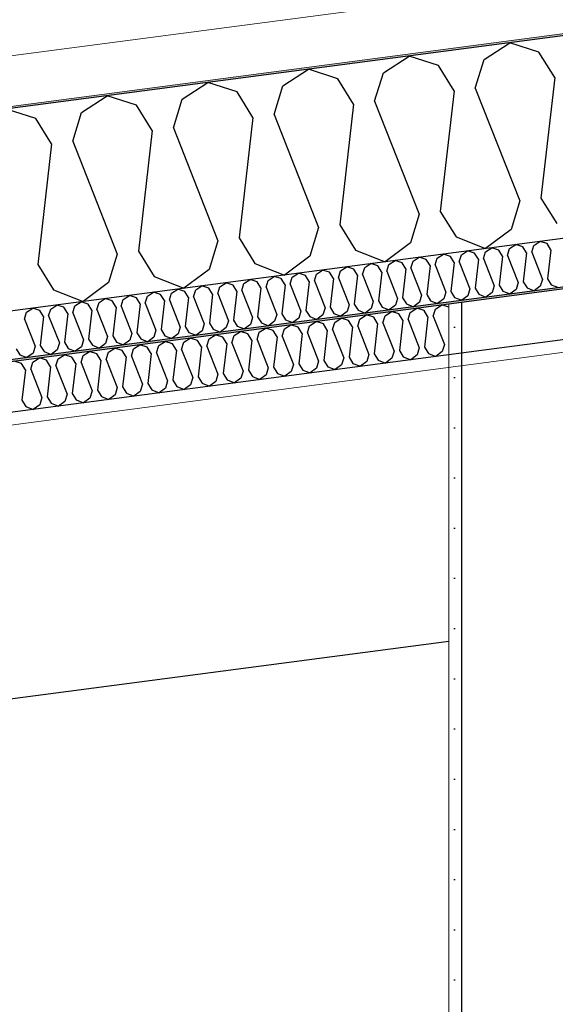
# Model space of a CAD drawing. Header units: millimetres. Extents: x -78869 to -55226, y -2070 to 13065.
# Tile 56 of 74: x -66901 to -66367, y 9751 to 10731. Entities that reach past the tile are written whole.
import ezdxf

# ---------------------------------------------------------------- set-up
doc = ezdxf.new("R2010")
doc.units = ezdxf.units.MM
doc.header["$LTSCALE"] = 0.5
doc.header["$MEASUREMENT"] = 0
doc.linetypes.add('PLINE', pattern=[0])
for name, color, linetype in [('223- Bjelker', 7, 'Continuous'), ('245- Skjørt (Skravur)(Nye konstruksjoner)', 7, 'Continuous'), ('245- Skjørt(Nye konstruksjoner)', 7, 'Continuous'), ('256- Faste himlinger og overflatebehandling (Skravur)(Nye konstruksjoner)', 7, 'Continuous'), ('256- Faste himlinger og overflatebehandling(Nye konstruksjoner)', 7, 'Continuous'), ('261- Primærkonstruksjon (tak)', 7, 'Continuous'), ('261- Primærkonstruksjon (tak) (Skravur)', 7, 'Continuous'), ('262- Taktekking (Skravur)(Nye konstruksjoner)', 7, 'Continuous')]:
    doc.layers.add(name, color=color, linetype=linetype)
doc.layers.add('236- Innvendig kledning og overflate(Nye konstruksjoner)', color=7, linetype='Continuous', lineweight=0)
doc.layers.add('262- Taktekking(Nye konstruksjoner)', color=7, linetype='Continuous', lineweight=0)

# ---------------------------------------------------------------- blocks, each defined once
blk = doc.blocks.new('*X5')
at = {"layer": '261- Primærkonstruksjon (tak) (Skravur)', "linetype": 'PLINE'}
for p, q in [((-66438.12, 10691.8), (-66412.43, 10708.37)), ((-66383.33, 10699.01), (-66412.43, 10708.37)), ((-66367.57, 10673.76), (-66383.33, 10699.01)), ((-66538.43, 10678.59), (-66512.74, 10695.16)), ((-66483.64, 10685.8), (-66512.74, 10695.16)), ((-66446.81, 10663.33), (-66438.12, 10691.8)), ((-66638.73, 10665.39), (-66613.05, 10681.96)), ((-66583.95, 10672.6), (-66613.05, 10681.96)), ((-66547.11, 10650.12), (-66538.43, 10678.59)), ((-66467.88, 10660.55), (-66483.64, 10685.8)), ((-66739.04, 10652.18), (-66713.35, 10668.75)), ((-66684.25, 10659.39), (-66713.35, 10668.75)), ((-66568.19, 10647.35), (-66583.95, 10672.6)), ((-66367.57, 10673.76), (-66381.34, 10553.61)), ((-66668.49, 10634.14), (-66684.25, 10659.39)), ((-66647.42, 10636.92), (-66638.73, 10665.39)), ((-66467.88, 10660.55), (-66481.65, 10540.41)), ((-66446.81, 10663.33), (-66402.41, 10550.84)), ((-66839.35, 10638.97), (-66813.66, 10655.54)), ((-66784.56, 10646.19), (-66813.66, 10655.54)), ((-66747.73, 10623.71), (-66739.04, 10652.18)), ((-66547.11, 10650.12), (-66502.72, 10537.63)), ((-66884.87, 10632.98), (-66913.97, 10642.34)), ((-66768.8, 10620.94), (-66784.56, 10646.19)), ((-66568.19, 10647.35), (-66581.95, 10527.2)), ((-66869.11, 10607.73), (-66884.87, 10632.98)), ((-66848.03, 10610.5), (-66839.35, 10638.97)), ((-66668.49, 10634.14), (-66682.26, 10514)), ((-66647.42, 10636.92), (-66603.03, 10524.43)), ((-66768.8, 10620.94), (-66782.57, 10500.79)), ((-66747.73, 10623.71), (-66703.33, 10511.22)), ((-66848.03, 10610.5), (-66803.64, 10498.02)), ((-66869.11, 10607.73), (-66882.87, 10487.58)), ((-66381.34, 10553.61), (-66365.58, 10528.36)), ((-66402.41, 10550.84), (-66411.1, 10522.37)), ((-66502.72, 10537.63), (-66511.41, 10509.16)), ((-66481.65, 10540.41), (-66465.89, 10515.16)), ((-66603.03, 10524.43), (-66611.71, 10495.96)), ((-66581.95, 10527.2), (-66566.19, 10501.95)), ((-66411.1, 10522.37), (-66436.48, 10503.47)), ((-66682.26, 10514), (-66666.5, 10488.74)), ((-66465.89, 10515.16), (-66436.48, 10503.47)), ((-66703.33, 10511.22), (-66712.02, 10482.75)), ((-66566.19, 10501.95), (-66536.79, 10490.27)), ((-66511.41, 10509.16), (-66536.79, 10490.27)), ((-66803.64, 10498.02), (-66812.33, 10469.55)), ((-66782.57, 10500.79), (-66766.81, 10475.54)), ((-66611.71, 10495.96), (-66637.09, 10477.06)), ((-66882.87, 10487.58), (-66867.11, 10462.33)), ((-66712.02, 10482.75), (-66737.4, 10463.86)), ((-66666.5, 10488.74), (-66637.09, 10477.06)), ((-66766.81, 10475.54), (-66737.4, 10463.86)), ((-66812.33, 10469.55), (-66837.71, 10450.65)), ((-66867.11, 10462.33), (-66837.71, 10450.65))]:
    blk.add_line(p, q, dxfattribs=at)
blk = doc.blocks.new('*X22')
at = {"layer": '256- Faste himlinger og overflatebehandling (Skravur)(Nye konstruksjoner)', "linetype": 'PLINE'}
for p, q in [((-66436.63, 10500.29), (-66430.46, 10504.27)), ((-66423.48, 10502.02), (-66430.46, 10504.27)), ((-66419.7, 10495.96), (-66423.48, 10502.02)), ((-66414.64, 10496.63), (-66412.55, 10503.46)), ((-66412.55, 10503.46), (-66406.39, 10507.44)), ((-66399.41, 10505.19), (-66406.39, 10507.44)), ((-66395.62, 10499.13), (-66399.41, 10505.19)), ((-66390.57, 10499.8), (-66388.48, 10506.63)), ((-66388.48, 10506.63), (-66382.32, 10510.61)), ((-66375.33, 10508.36), (-66382.32, 10510.61)), ((-66371.55, 10502.3), (-66375.33, 10508.36)), ((-66371.55, 10502.3), (-66374.85, 10473.46)), ((-66508.85, 10490.78), (-66502.68, 10494.76)), ((-66495.7, 10492.51), (-66502.68, 10494.76)), ((-66491.92, 10486.45), (-66495.7, 10492.51)), ((-66486.86, 10487.12), (-66484.78, 10493.95)), ((-66484.78, 10493.95), (-66478.61, 10497.93)), ((-66471.63, 10495.68), (-66478.61, 10497.93)), ((-66467.84, 10489.62), (-66471.63, 10495.68)), ((-66462.79, 10490.29), (-66460.7, 10497.12)), ((-66460.7, 10497.12), (-66454.54, 10501.1)), ((-66447.55, 10498.85), (-66454.54, 10501.1)), ((-66443.77, 10492.79), (-66447.55, 10498.85)), ((-66443.77, 10492.79), (-66447.07, 10463.96)), ((-66438.71, 10493.46), (-66436.63, 10500.29)), ((-66438.71, 10493.46), (-66428.06, 10466.46)), ((-66419.7, 10495.96), (-66423, 10467.13)), ((-66414.64, 10496.63), (-66403.99, 10469.63)), ((-66395.62, 10499.13), (-66398.93, 10470.3)), ((-66390.57, 10499.8), (-66379.91, 10472.8)), ((-66581.07, 10481.27), (-66574.9, 10485.25)), ((-66567.92, 10483.01), (-66574.9, 10485.25)), ((-66564.14, 10476.94), (-66567.92, 10483.01)), ((-66559.08, 10477.61), (-66557, 10484.44)), ((-66557, 10484.44), (-66550.83, 10488.42)), ((-66543.85, 10486.17), (-66550.83, 10488.42)), ((-66540.06, 10480.11), (-66543.85, 10486.17)), ((-66535.01, 10480.78), (-66532.92, 10487.61)), ((-66532.92, 10487.61), (-66526.76, 10491.59)), ((-66519.77, 10489.34), (-66526.76, 10491.59)), ((-66515.99, 10483.28), (-66519.77, 10489.34)), ((-66515.99, 10483.28), (-66519.3, 10454.45)), ((-66510.93, 10483.95), (-66508.85, 10490.78)), ((-66510.93, 10483.95), (-66500.28, 10456.95)), ((-66491.92, 10486.45), (-66495.22, 10457.62)), ((-66486.86, 10487.12), (-66476.21, 10460.12)), ((-66467.84, 10489.62), (-66471.15, 10460.79)), ((-66462.79, 10490.29), (-66452.13, 10463.29)), ((-66677.36, 10468.6), (-66671.2, 10472.57)), ((-66664.22, 10470.33), (-66671.2, 10472.57)), ((-66653.29, 10471.77), (-66647.13, 10475.74)), ((-66640.14, 10473.5), (-66647.13, 10475.74)), ((-66636.36, 10467.44), (-66640.14, 10473.5)), ((-66631.3, 10468.1), (-66629.22, 10474.94)), ((-66629.22, 10474.94), (-66623.05, 10478.91)), ((-66616.07, 10476.67), (-66623.05, 10478.91)), ((-66612.29, 10470.61), (-66616.07, 10476.67)), ((-66607.23, 10471.27), (-66605.14, 10478.1)), ((-66605.14, 10478.1), (-66598.98, 10482.08)), ((-66591.99, 10479.84), (-66598.98, 10482.08)), ((-66588.21, 10473.78), (-66591.99, 10479.84)), ((-66588.21, 10473.78), (-66591.52, 10444.94)), ((-66583.15, 10474.44), (-66581.07, 10481.27)), ((-66583.15, 10474.44), (-66572.5, 10447.44)), ((-66564.14, 10476.94), (-66567.44, 10448.11)), ((-66559.08, 10477.61), (-66548.43, 10450.61)), ((-66540.06, 10480.11), (-66543.37, 10451.28)), ((-66535.01, 10480.78), (-66524.35, 10453.78)), ((-66379.91, 10472.8), (-66382, 10465.97)), ((-66374.85, 10473.46), (-66371.07, 10467.4)), ((-66749.58, 10459.09), (-66743.42, 10463.07)), ((-66736.44, 10460.82), (-66743.42, 10463.07)), ((-66725.51, 10462.26), (-66719.35, 10466.23)), ((-66712.36, 10463.99), (-66719.35, 10466.23)), ((-66708.58, 10457.93), (-66712.36, 10463.99)), ((-66703.52, 10458.59), (-66701.44, 10465.43)), ((-66701.44, 10465.43), (-66695.27, 10469.4)), ((-66688.29, 10467.16), (-66695.27, 10469.4)), ((-66684.51, 10461.1), (-66688.29, 10467.16)), ((-66679.45, 10461.76), (-66677.36, 10468.6)), ((-66660.43, 10464.27), (-66664.22, 10470.33)), ((-66660.43, 10464.27), (-66663.74, 10435.43)), ((-66655.37, 10464.93), (-66653.29, 10471.77)), ((-66655.37, 10464.93), (-66644.72, 10437.94)), ((-66636.36, 10467.44), (-66639.66, 10438.6)), ((-66631.3, 10468.1), (-66620.65, 10441.11)), ((-66612.29, 10470.61), (-66615.59, 10441.77)), ((-66607.23, 10471.27), (-66596.57, 10444.27)), ((-66452.13, 10463.29), (-66454.22, 10456.46)), ((-66447.07, 10463.96), (-66443.29, 10457.9)), ((-66428.06, 10466.46), (-66430.14, 10459.63)), ((-66423, 10467.13), (-66419.22, 10461.07)), ((-66406.07, 10462.8), (-66412.16, 10458.26)), ((-66403.99, 10469.63), (-66406.07, 10462.8)), ((-66398.93, 10470.3), (-66395.15, 10464.24)), ((-66395.15, 10464.24), (-66388.09, 10461.43)), ((-66382, 10465.97), (-66388.09, 10461.43)), ((-66371.07, 10467.4), (-66364.01, 10464.6)), ((-66821.8, 10449.58), (-66815.64, 10453.56)), ((-66808.66, 10451.31), (-66815.64, 10453.56)), ((-66797.73, 10452.75), (-66791.57, 10456.73)), ((-66784.58, 10454.48), (-66791.57, 10456.73)), ((-66780.8, 10448.42), (-66784.58, 10454.48)), ((-66775.74, 10449.09), (-66773.66, 10455.92)), ((-66773.66, 10455.92), (-66767.49, 10459.9)), ((-66760.51, 10457.65), (-66767.49, 10459.9)), ((-66756.73, 10451.59), (-66760.51, 10457.65)), ((-66751.67, 10452.26), (-66749.58, 10459.09)), ((-66732.65, 10454.76), (-66736.44, 10460.82)), ((-66732.65, 10454.76), (-66735.96, 10425.92)), ((-66727.6, 10455.43), (-66725.51, 10462.26)), ((-66727.6, 10455.43), (-66716.94, 10428.43)), ((-66708.58, 10457.93), (-66711.88, 10429.09)), ((-66703.52, 10458.59), (-66692.87, 10431.6)), ((-66684.51, 10461.1), (-66687.81, 10432.26)), ((-66679.45, 10461.76), (-66668.79, 10434.77)), ((-66524.35, 10453.78), (-66526.44, 10446.95)), ((-66519.3, 10454.45), (-66515.51, 10448.39)), ((-66500.28, 10456.95), (-66502.36, 10450.12)), ((-66495.22, 10457.62), (-66491.44, 10451.56)), ((-66478.29, 10453.29), (-66484.38, 10448.75)), ((-66476.21, 10460.12), (-66478.29, 10453.29)), ((-66471.15, 10460.79), (-66467.37, 10454.73)), ((-66467.37, 10454.73), (-66460.31, 10451.92)), ((-66454.22, 10456.46), (-66460.31, 10451.92)), ((-66443.29, 10457.9), (-66436.23, 10455.09)), ((-66430.14, 10459.63), (-66436.23, 10455.09)), ((-66419.22, 10461.07), (-66412.16, 10458.26)), ((-66894.03, 10440.07), (-66887.86, 10444.05)), ((-66880.88, 10441.8), (-66887.86, 10444.05)), ((-66872.04, 10436.41), (-66869.95, 10443.24)), ((-66869.95, 10443.24), (-66863.79, 10447.22)), ((-66856.8, 10444.97), (-66863.79, 10447.22)), ((-66853.02, 10438.91), (-66856.8, 10444.97)), ((-66847.96, 10439.58), (-66845.88, 10446.41)), ((-66845.88, 10446.41), (-66839.71, 10450.39)), ((-66832.73, 10448.14), (-66839.71, 10450.39)), ((-66828.95, 10442.08), (-66832.73, 10448.14)), ((-66823.89, 10442.75), (-66821.8, 10449.58)), ((-66804.87, 10445.25), (-66808.66, 10451.31)), ((-66804.87, 10445.25), (-66808.18, 10416.42)), ((-66799.82, 10445.92), (-66797.73, 10452.75)), ((-66799.82, 10445.92), (-66789.16, 10418.92)), ((-66780.8, 10448.42), (-66784.1, 10419.59)), ((-66775.74, 10449.09), (-66765.09, 10422.09)), ((-66756.73, 10451.59), (-66760.03, 10422.76)), ((-66751.67, 10452.26), (-66741.01, 10425.26)), ((-66596.57, 10444.27), (-66598.66, 10437.44)), ((-66591.52, 10444.94), (-66587.73, 10438.88)), ((-66572.5, 10447.44), (-66574.58, 10440.61)), ((-66567.44, 10448.11), (-66563.66, 10442.05)), ((-66550.51, 10443.78), (-66556.6, 10439.25)), ((-66548.43, 10450.61), (-66550.51, 10443.78)), ((-66543.37, 10451.28), (-66539.59, 10445.22)), ((-66539.59, 10445.22), (-66532.53, 10442.42)), ((-66526.44, 10446.95), (-66532.53, 10442.42)), ((-66515.51, 10448.39), (-66508.46, 10445.58)), ((-66502.36, 10450.12), (-66508.46, 10445.58)), ((-66491.44, 10451.56), (-66484.38, 10448.75)), ((-66896.11, 10433.24), (-66894.03, 10440.07)), ((-66877.09, 10435.74), (-66880.88, 10441.8)), ((-66877.09, 10435.74), (-66880.4, 10406.91)), ((-66872.04, 10436.41), (-66861.38, 10409.41)), ((-66853.02, 10438.91), (-66856.32, 10410.08)), ((-66847.96, 10439.58), (-66837.31, 10412.58)), ((-66828.95, 10442.08), (-66832.25, 10413.25)), ((-66823.89, 10442.75), (-66813.24, 10415.75)), ((-66668.79, 10434.77), (-66670.88, 10427.93)), ((-66663.74, 10435.43), (-66659.95, 10429.37)), ((-66644.72, 10437.94), (-66646.81, 10431.1)), ((-66639.66, 10438.6), (-66635.88, 10432.54)), ((-66622.73, 10434.27), (-66628.82, 10429.74)), ((-66620.65, 10441.11), (-66622.73, 10434.27)), ((-66615.59, 10441.77), (-66611.81, 10435.71)), ((-66611.81, 10435.71), (-66604.75, 10432.91)), ((-66598.66, 10437.44), (-66604.75, 10432.91)), ((-66587.73, 10438.88), (-66580.68, 10436.08)), ((-66574.58, 10440.61), (-66580.68, 10436.08)), ((-66563.66, 10442.05), (-66556.6, 10439.25)), ((-66896.11, 10433.24), (-66885.46, 10406.24)), ((-66741.01, 10425.26), (-66743.1, 10418.43)), ((-66735.96, 10425.92), (-66732.17, 10419.86)), ((-66716.94, 10428.43), (-66719.03, 10421.6)), ((-66711.88, 10429.09), (-66708.1, 10423.03)), ((-66694.95, 10424.76), (-66701.04, 10420.23)), ((-66692.87, 10431.6), (-66694.95, 10424.76)), ((-66687.81, 10432.26), (-66684.03, 10426.2)), ((-66684.03, 10426.2), (-66676.97, 10423.4)), ((-66670.88, 10427.93), (-66676.97, 10423.4)), ((-66659.95, 10429.37), (-66652.9, 10426.57)), ((-66646.81, 10431.1), (-66652.9, 10426.57)), ((-66635.88, 10432.54), (-66628.82, 10429.74)), ((-66813.24, 10415.75), (-66815.32, 10408.92)), ((-66808.18, 10416.42), (-66804.4, 10410.36)), ((-66789.16, 10418.92), (-66791.25, 10412.09)), ((-66784.1, 10419.59), (-66780.32, 10413.53)), ((-66767.17, 10415.26), (-66773.26, 10410.72)), ((-66765.09, 10422.09), (-66767.17, 10415.26)), ((-66760.03, 10422.76), (-66756.25, 10416.69)), ((-66756.25, 10416.69), (-66749.19, 10413.89)), ((-66743.1, 10418.43), (-66749.19, 10413.89)), ((-66732.17, 10419.86), (-66725.12, 10417.06)), ((-66719.03, 10421.6), (-66725.12, 10417.06)), ((-66708.1, 10423.03), (-66701.04, 10420.23)), ((-66885.46, 10406.24), (-66887.54, 10399.41)), ((-66880.4, 10406.91), (-66876.62, 10400.85)), ((-66861.38, 10409.41), (-66863.47, 10402.58)), ((-66856.32, 10410.08), (-66852.54, 10404.02)), ((-66852.54, 10404.02), (-66845.49, 10401.21)), ((-66839.39, 10405.75), (-66845.49, 10401.21)), ((-66837.31, 10412.58), (-66839.39, 10405.75)), ((-66832.25, 10413.25), (-66828.47, 10407.19)), ((-66828.47, 10407.19), (-66821.41, 10404.38)), ((-66815.32, 10408.92), (-66821.41, 10404.38)), ((-66804.4, 10410.36), (-66797.34, 10407.55)), ((-66791.25, 10412.09), (-66797.34, 10407.55)), ((-66780.32, 10413.53), (-66773.26, 10410.72)), ((-66904.47, 10403.74), (-66900.69, 10397.68)), ((-66900.69, 10397.68), (-66893.63, 10394.88)), ((-66887.54, 10399.41), (-66893.63, 10394.88)), ((-66876.62, 10400.85), (-66869.56, 10398.04)), ((-66863.47, 10402.58), (-66869.56, 10398.04))]:
    blk.add_line(p, q, dxfattribs=at)
blk = doc.blocks.new('*X23')
at = {"layer": '256- Faste himlinger og overflatebehandling (Skravur)(Nye konstruksjoner)', "linetype": 'PLINE'}
for p, q in [((-66511.61, 10439.86), (-66505.19, 10444)), ((-66497.91, 10441.66), (-66505.19, 10444)), ((-66488.7, 10436.04), (-66486.53, 10443.16)), ((-66486.53, 10443.16), (-66480.11, 10447.3)), ((-66473.16, 10445.07), (-66480.11, 10447.3)), ((-66586.84, 10429.95), (-66580.42, 10434.09)), ((-66573.14, 10431.75), (-66580.42, 10434.09)), ((-66561.76, 10433.25), (-66555.34, 10437.4)), ((-66548.06, 10435.06), (-66555.34, 10437.4)), ((-66544.12, 10428.74), (-66548.06, 10435.06)), ((-66538.86, 10429.44), (-66536.68, 10436.55)), ((-66536.68, 10436.55), (-66530.26, 10440.7)), ((-66522.99, 10438.36), (-66530.26, 10440.7)), ((-66519.05, 10432.04), (-66522.99, 10438.36)), ((-66513.78, 10432.74), (-66511.61, 10439.86)), ((-66493.97, 10435.35), (-66497.91, 10441.66)), ((-66493.97, 10435.35), (-66497.41, 10405.31)), ((-66488.7, 10436.04), (-66477.6, 10407.92)), ((-66662.07, 10420.05), (-66655.64, 10424.19)), ((-66648.37, 10421.85), (-66655.64, 10424.19)), ((-66636.99, 10423.35), (-66630.57, 10427.49)), ((-66623.29, 10425.15), (-66630.57, 10427.49)), ((-66619.35, 10418.84), (-66623.29, 10425.15)), ((-66614.09, 10419.53), (-66611.91, 10426.65)), ((-66611.91, 10426.65), (-66605.49, 10430.79)), ((-66598.22, 10428.45), (-66605.49, 10430.79)), ((-66594.28, 10422.14), (-66598.22, 10428.45)), ((-66589.01, 10422.83), (-66586.84, 10429.95)), ((-66569.2, 10425.44), (-66573.14, 10431.75)), ((-66569.2, 10425.44), (-66572.64, 10395.41)), ((-66563.93, 10426.14), (-66561.76, 10433.25)), ((-66563.93, 10426.14), (-66552.83, 10398.01)), ((-66544.12, 10428.74), (-66547.57, 10398.71)), ((-66538.86, 10429.44), (-66527.76, 10401.31)), ((-66519.05, 10432.04), (-66522.49, 10402.01)), ((-66513.78, 10432.74), (-66502.68, 10404.62)), ((-66737.3, 10410.14), (-66730.87, 10414.29)), ((-66723.6, 10411.95), (-66730.87, 10414.29)), ((-66712.22, 10413.44), (-66705.8, 10417.59)), ((-66698.52, 10415.25), (-66705.8, 10417.59)), ((-66694.58, 10408.93), (-66698.52, 10415.25)), ((-66689.31, 10409.63), (-66687.14, 10416.75)), ((-66687.14, 10416.75), (-66680.72, 10420.89)), ((-66673.45, 10418.55), (-66680.72, 10420.89)), ((-66669.51, 10412.24), (-66673.45, 10418.55)), ((-66664.24, 10412.93), (-66662.07, 10420.05)), ((-66644.43, 10415.54), (-66648.37, 10421.85)), ((-66644.43, 10415.54), (-66647.87, 10385.5)), ((-66639.16, 10416.23), (-66636.99, 10423.35)), ((-66639.16, 10416.23), (-66628.06, 10388.11)), ((-66619.35, 10418.84), (-66622.8, 10388.8)), ((-66614.09, 10419.53), (-66602.99, 10391.41)), ((-66594.28, 10422.14), (-66597.72, 10392.1)), ((-66589.01, 10422.83), (-66577.91, 10394.71)), ((-66812.53, 10400.24), (-66806.1, 10404.38)), ((-66798.83, 10402.04), (-66806.1, 10404.38)), ((-66787.45, 10403.54), (-66781.03, 10407.68)), ((-66773.75, 10405.34), (-66781.03, 10407.68)), ((-66769.81, 10399.03), (-66773.75, 10405.34)), ((-66764.54, 10399.72), (-66762.37, 10406.84)), ((-66762.37, 10406.84), (-66755.95, 10410.98)), ((-66748.68, 10408.64), (-66755.95, 10410.98)), ((-66744.74, 10402.33), (-66748.68, 10408.64)), ((-66739.47, 10403.03), (-66737.3, 10410.14)), ((-66719.66, 10405.63), (-66723.6, 10411.95)), ((-66719.66, 10405.63), (-66723.1, 10375.6)), ((-66714.39, 10406.33), (-66712.22, 10413.44)), ((-66714.39, 10406.33), (-66703.29, 10378.2)), ((-66694.58, 10408.93), (-66698.02, 10378.9)), ((-66689.31, 10409.63), (-66678.22, 10381.51)), ((-66669.51, 10412.24), (-66672.95, 10382.2)), ((-66664.24, 10412.93), (-66653.14, 10384.81)), ((-66502.68, 10404.62), (-66504.85, 10397.5)), ((-66497.41, 10405.31), (-66493.47, 10399)), ((-66477.6, 10407.92), (-66479.78, 10400.8)), ((-66887.76, 10390.33), (-66881.33, 10394.48)), ((-66874.06, 10392.14), (-66881.33, 10394.48)), ((-66862.68, 10393.64), (-66856.26, 10397.78)), ((-66848.98, 10395.44), (-66856.26, 10397.78)), ((-66845.04, 10389.13), (-66848.98, 10395.44)), ((-66839.77, 10389.82), (-66837.6, 10396.94)), ((-66837.6, 10396.94), (-66831.18, 10401.08)), ((-66823.91, 10398.74), (-66831.18, 10401.08)), ((-66819.97, 10392.43), (-66823.91, 10398.74)), ((-66814.7, 10393.12), (-66812.53, 10400.24)), ((-66794.89, 10395.73), (-66798.83, 10402.04)), ((-66794.89, 10395.73), (-66798.33, 10365.69)), ((-66789.62, 10396.42), (-66787.45, 10403.54)), ((-66789.62, 10396.42), (-66778.52, 10368.3)), ((-66769.81, 10399.03), (-66773.25, 10368.99)), ((-66764.54, 10399.72), (-66753.45, 10371.6)), ((-66744.74, 10402.33), (-66748.18, 10372.3)), ((-66739.47, 10403.03), (-66728.37, 10374.9)), ((-66577.91, 10394.71), (-66580.08, 10387.59)), ((-66572.64, 10395.41), (-66568.7, 10389.09)), ((-66552.83, 10398.01), (-66555.01, 10390.9)), ((-66547.57, 10398.71), (-66543.63, 10392.39)), ((-66529.93, 10394.2), (-66536.27, 10389.47)), ((-66527.76, 10401.31), (-66529.93, 10394.2)), ((-66522.49, 10402.01), (-66518.55, 10395.7)), ((-66518.55, 10395.7), (-66511.2, 10392.78)), ((-66504.85, 10397.5), (-66511.2, 10392.78)), ((-66493.47, 10399), (-66486.12, 10396.08)), ((-66479.78, 10400.8), (-66486.12, 10396.08)), ((-66899.14, 10388.84), (-66906.41, 10391.18)), ((-66895.2, 10382.52), (-66899.14, 10388.84)), ((-66889.93, 10383.22), (-66887.76, 10390.33)), ((-66870.12, 10385.83), (-66874.06, 10392.14)), ((-66870.12, 10385.83), (-66873.56, 10355.79)), ((-66864.85, 10386.52), (-66862.68, 10393.64)), ((-66864.85, 10386.52), (-66853.75, 10358.4)), ((-66845.04, 10389.13), (-66848.48, 10359.09)), ((-66839.77, 10389.82), (-66828.68, 10361.7)), ((-66819.97, 10392.43), (-66823.41, 10362.39)), ((-66814.7, 10393.12), (-66803.6, 10365)), ((-66653.14, 10384.81), (-66655.31, 10377.69)), ((-66647.87, 10385.5), (-66643.93, 10379.19)), ((-66628.06, 10388.11), (-66630.24, 10380.99)), ((-66622.8, 10388.8), (-66618.86, 10382.49)), ((-66605.16, 10384.29), (-66611.5, 10379.57)), ((-66602.99, 10391.41), (-66605.16, 10384.29)), ((-66597.72, 10392.1), (-66593.78, 10385.79)), ((-66593.78, 10385.79), (-66586.43, 10382.87)), ((-66580.08, 10387.59), (-66586.43, 10382.87)), ((-66568.7, 10389.09), (-66561.35, 10386.17)), ((-66555.01, 10390.9), (-66561.35, 10386.17)), ((-66543.63, 10392.39), (-66536.27, 10389.47)), ((-66895.2, 10382.52), (-66898.64, 10352.49)), ((-66889.93, 10383.22), (-66878.83, 10355.1)), ((-66728.37, 10374.9), (-66730.54, 10367.79)), ((-66723.1, 10375.6), (-66719.16, 10369.28)), ((-66703.29, 10378.2), (-66705.47, 10371.09)), ((-66698.02, 10378.9), (-66694.08, 10372.59)), ((-66678.22, 10381.51), (-66680.39, 10374.39)), ((-66672.95, 10382.2), (-66669.01, 10375.89)), ((-66669.01, 10375.89), (-66661.66, 10372.97)), ((-66655.31, 10377.69), (-66661.66, 10372.97)), ((-66643.93, 10379.19), (-66636.58, 10376.27)), ((-66630.24, 10380.99), (-66636.58, 10376.27)), ((-66618.86, 10382.49), (-66611.5, 10379.57)), ((-66803.6, 10365), (-66805.77, 10357.88)), ((-66798.33, 10365.69), (-66794.39, 10359.38)), ((-66778.52, 10368.3), (-66780.69, 10361.18)), ((-66773.25, 10368.99), (-66769.31, 10362.68)), ((-66753.45, 10371.6), (-66755.62, 10364.48)), ((-66748.18, 10372.3), (-66744.24, 10365.98)), ((-66744.24, 10365.98), (-66736.89, 10363.06)), ((-66730.54, 10367.79), (-66736.89, 10363.06)), ((-66719.16, 10369.28), (-66711.81, 10366.36)), ((-66705.47, 10371.09), (-66711.81, 10366.36)), ((-66694.08, 10372.59), (-66686.73, 10369.67)), ((-66680.39, 10374.39), (-66686.73, 10369.67)), ((-66878.83, 10355.1), (-66881, 10347.98)), ((-66873.56, 10355.79), (-66869.62, 10349.48)), ((-66853.75, 10358.4), (-66855.92, 10351.28)), ((-66848.48, 10359.09), (-66844.54, 10352.78)), ((-66828.68, 10361.7), (-66830.85, 10354.58)), ((-66823.41, 10362.39), (-66819.47, 10356.08)), ((-66819.47, 10356.08), (-66812.12, 10353.16)), ((-66805.77, 10357.88), (-66812.12, 10353.16)), ((-66794.39, 10359.38), (-66787.04, 10356.46)), ((-66780.69, 10361.18), (-66787.04, 10356.46)), ((-66769.31, 10362.68), (-66761.96, 10359.76)), ((-66755.62, 10364.48), (-66761.96, 10359.76)), ((-66898.64, 10352.49), (-66894.7, 10346.17)), ((-66894.7, 10346.17), (-66887.35, 10343.25)), ((-66881, 10347.98), (-66887.35, 10343.25)), ((-66869.62, 10349.48), (-66862.27, 10346.56)), ((-66855.92, 10351.28), (-66862.27, 10346.56)), ((-66844.54, 10352.78), (-66837.19, 10349.86)), ((-66830.85, 10354.58), (-66837.19, 10349.86))]:
    blk.add_line(p, q, dxfattribs=at)

msp = doc.modelspace()

# ---------------------------------------------------------------- hatches: boundary and pattern name
at = {"layer": '245- Skjørt (Skravur)(Nye konstruksjoner)', "linetype": 'Continuous'}
h = msp.add_hatch(dxfattribs=at)
h.set_pattern_fill('Gips', color=256, style=0, pattern_type=2)
h.set_pattern_definition([(270, (0, 0), (86.60254, 0), [0, -50]), (270, (43.3, -25), (86.60254, 0), [0, -50])])
h.paths.add_polyline_path([(-66473.16, 10448.21), (-66473.16, 9250), (-66460.66, 9250), (-66460.66, 10449.86)])
at = {"layer": '256- Faste himlinger og overflatebehandling (Skravur)(Nye konstruksjoner)', "linetype": 'Continuous'}
msp.add_hatch(color=256, dxfattribs=at).paths.add_polyline_path([(-70793.16, 9879.48), (-61540.66, 11097.59), (-61540.66, 11099.61), (-70793.16, 9881.49)])
h = msp.add_hatch(dxfattribs=at)
h.set_pattern_fill('Gips', color=256, style=0, pattern_type=2)
h.set_pattern_definition([(7.5, (0, 0), (-11.3039, 85.86164), [0, -50]), (7.5, (19.13, 46.19), (-11.3039, 85.86164), [0, -50])])
h.paths.add_polyline_path([(-70793.16, 9816.44), (-66473.16, 10385.18), (-66473.16, 10397.78), (-70793.16, 9829.04)])
at = {"layer": '262- Taktekking (Skravur)(Nye konstruksjoner)', "linetype": 'Continuous'}
h = msp.add_hatch(dxfattribs=at)
h.set_pattern_fill('Prikker_tett', color=256, style=0, pattern_type=2)
h.set_pattern_definition([(0, (0, 0), (0, 43.30127), [0, -25]), (0, (12.5, 21.65), (0, 43.30127), [0, -25])])
h.paths.add_polyline_path([(-75568.16, 9502.99), (-64944.46, 10901.63), (-63440.38, 11099.65), (-62757.84, 11189.5), (-61328.16, 11377.72), (-61328.16, 11379.74), (-75568.16, 9505.01)])

# ---------------------------------------------------------------- linework, layer by layer
at = {"layer": '223- Bjelker', "linetype": 'PLINE'}
msp.add_line((-69143.16, 9761.83), (-66473.15, 10112.43), dxfattribs=at)
at = {"layer": '236- Innvendig kledning og overflate(Nye konstruksjoner)', "linetype": 'PLINE'}
for p, q in [((-61540.66, 11034.55), (-70793.16, 9816.44)), ((-66473.16, 10448.21), (-66473.16, 9250))]:
    msp.add_line(p, q, dxfattribs=at)
at = {"layer": '245- Skjørt(Nye konstruksjoner)', "linetype": 'PLINE'}
msp.add_line((-66460.66, 10449.86), (-66460.66, 9250), dxfattribs=at)
at = {"layer": '256- Faste himlinger og overflatebehandling(Nye konstruksjoner)', "linetype": 'PLINE'}
for p, q in [((-61540.66, 11099.61), (-70793.16, 9881.49)), ((-61540.66, 11047.16), (-70793.16, 9829.04))]:
    msp.add_line(p, q, dxfattribs=at)
at = {"layer": '256- Faste himlinger og overflatebehandling(Nye konstruksjoner)', "linetype": 'PLINE', "flags": 128}
msp.add_lwpolyline([(-61540.66, 11097.59), (-66348.16, 10464.67), (-66360.66, 10463.03), (-66460.66, 10449.86), (-66473.16, 10448.21), (-70793.16, 9879.48)], dxfattribs=at)
at = {"layer": '261- Primærkonstruksjon (tak)', "linetype": 'PLINE'}
for p, q in [((-61328.16, 11377.72), (-75218.16, 9549.07)), ((-61540.66, 11148.02), (-70793.16, 9929.91))]:
    msp.add_line(p, q, dxfattribs=at)
at = {"layer": '262- Taktekking(Nye konstruksjoner)', "linetype": 'PLINE'}
for p, q in [((-61278.16, 11436.76), (-75568.16, 9555.44)), ((-61278.16, 11386.32), (-75568.16, 9505.01))]:
    msp.add_line(p, q, dxfattribs=at)

# ---------------------------------------------------------------- block references
at = {"layer": '256- Faste himlinger og overflatebehandling(Nye konstruksjoner)'}
for name in ['*X22', '*X23']:
    msp.add_blockref(name, (0, 0), dxfattribs=at)
at = {"layer": '261- Primærkonstruksjon (tak)'}
msp.add_blockref('*X5', (0, 0), dxfattribs=at)

doc.saveas('drawing.dxf')
